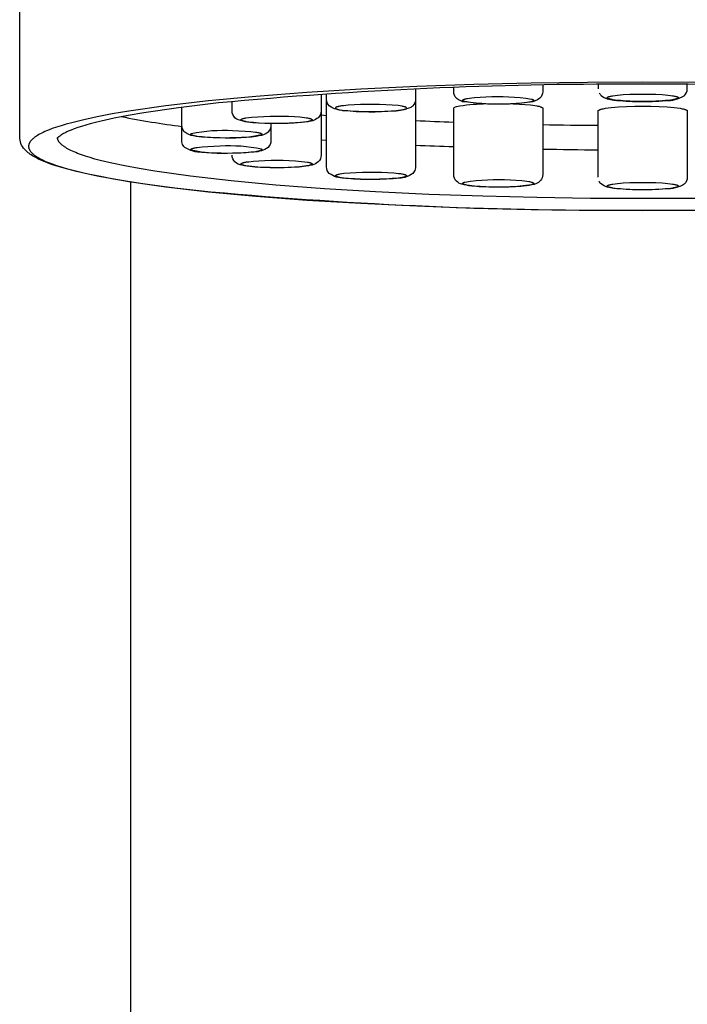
# Model space of a CAD drawing. Header units: millimetres. Extents: x -24 to 60, y 0 to 423.
# Tile 3 of 7: x -14 to 1, y 138 to 160. Entities that reach past the tile are written whole.
import ezdxf

# ---------------------------------------------------------------- set-up
doc = ezdxf.new("R2010")
doc.units = ezdxf.units.MM
doc.layers.get('0').update_dxf_attribs({"true_color": 0x000000})
doc.layers.add('DETAIL', color=7, linetype='Continuous', true_color=0x000000)

# ---------------------------------------------------------------- blocks, each defined once
blk = doc.blocks.new('74158_f')
at = {"layer": 'DETAIL', "lineweight": -3}
for p, q in [((-1, 158.952), (-1, 158.851)), ((-4.248, 158.786), (-4.249, 158.792)), ((-7.227, 158.265), (-7.106, 158.256)), ((-7.727, 158.091), (-7.727, 158.089)), ((-8.58, 157.811), (-8.552, 157.809)), ((-7.227, 157.705), (-7.106, 157.696)), ((-11.5, 125.825), (-11.5, 156.763)), ((-5.469, 156.845), (-5.494, 156.845))]:
    blk.add_line(p, q, dxfattribs=at)
for points in [[(9.855, 156.548, -0.024658), (0.107, 156.117, -0.024332), (-9.703, 156.532), (-10.512, 156.623), (-11.243, 156.72), (-11.894, 156.824), (-12.188, 156.879), (-12.46, 156.934), (-12.727, 156.995), (-12.969, 157.058), (-13.08, 157.09), (-13.185, 157.122), (-13.283, 157.155), (-13.376, 157.189), (-13.453, 157.219), (-13.525, 157.25), (-13.559, 157.266), (-13.593, 157.282), (-13.625, 157.298), (-13.656, 157.315), (-13.686, 157.332), (-13.715, 157.349), (-13.743, 157.367), (-13.769, 157.386), (-13.782, 157.395), (-13.795, 157.405), (-13.807, 157.414), (-13.819, 157.424), (-13.831, 157.434), (-13.842, 157.444), (-13.853, 157.455), (-13.864, 157.465, -0.183246), (-13.999, 157.733), (-14, 157.759), (-14, 206.391)], [(9.304, 158.559, 0.024204), (-0.162, 158.954, 0.024711), (-9.533, 158.535), (-10.429, 158.428), (-11.214, 158.313), (-11.562, 158.253), (-11.88, 158.191), (-12.166, 158.128), (-12.296, 158.096), (-12.419, 158.064), (-12.517, 158.036), (-12.609, 158.008), (-12.694, 157.98), (-12.773, 157.952), (-12.845, 157.925), (-12.91, 157.897), (-12.939, 157.884), (-12.967, 157.871), (-12.993, 157.858), (-13.017, 157.845), (-13.042, 157.831), (-13.064, 157.818), (-13.074, 157.811), (-13.084, 157.805), (-13.093, 157.799), (-13.101, 157.792), (-13.111, 157.784), (-13.121, 157.777), (-13.125, 157.773), (-13.129, 157.77), (-13.132, 157.767), (-13.135, 157.763), (-13.14, 157.758), (-13.144, 157.754), (-13.148, 157.75), (-13.15, 157.748), (-13.152, 157.745), (-13.152, 157.745), (-13.153, 157.744), (-13.153, 157.743), (-13.153, 157.743), (-13.154, 157.743), (-13.154, 157.743), (-13.154, 157.743), (-13.154, 157.743), (-13.154, 157.743), (-13.154, 157.743), (-13.154, 157.743), (-13.154, 157.743), (-13.154, 157.743), (-13.154, 157.743), (-13.154, 157.743), (-13.154, 157.743), (-13.154, 157.743), (-13.154, 157.743, 0.120748), (-13.15, 157.759)], [(-2.249, 158.934), (-2.249, 158.792, -0.20009), (-2.313, 158.641, -0.147901), (-2.533, 158.551, -0.033803), (-3.057, 158.51, -0.021444), (-3.68, 158.521), (-4.055, 158.57), (-4.107, 158.589, -0.09402), (-4.185, 158.641, -0.20258), (-4.249, 158.792), (-4.249, 158.883)], [(-0.979, 158.761, 0.086018), (-0.936, 158.7, 0.150713), (-0.652, 158.601, 0.02805), (-0.092, 158.568, 0.022747), (0.515, 158.587, 0.139571), (0.931, 158.695), (0.936, 158.7, 0.20258), (1, 158.851), (1, 158.95)], [(-7.227, 158.733), (-7.227, 158.355, -0.200457), (-7.291, 158.204, -0.149307), (-7.556, 158.107, -0.026396), (-8.105, 158.072), (-8.183, 158.071)], [(-5.106, 158.849), (-5.106, 158.619, -0.198758), (-5.17, 158.468, -0.078476), (-5.231, 158.425, -0.082314), (-5.651, 158.35, -0.021742), (-6.27, 158.337, -0.025059), (-6.744, 158.367), (-6.804, 158.375, -0.148094), (-7.043, 158.468, -0.20258), (-7.106, 158.619), (-7.106, 158.742)], [(-8.639, 158.083), (-8.718, 158.088, -0.109176), (-9.133, 158.178), (-9.163, 158.204, -0.20258), (-9.227, 158.355), (-9.227, 158.569)], [(-5.106, 158.589), (-5.106, 157.098, -0.061586), (-5.112, 157.048, -0.138559), (-5.17, 156.947, -0.150419), (-5.469, 156.845), (-5.536, 156.838, -0.024256), (-6.127, 156.814, -0.025423), (-6.708, 156.841, -0.14937), (-7.043, 156.947, -0.20258), (-7.106, 157.098), (-7.106, 158.589)], [(-6.744, 158.367), (-6.719, 158.366, 0.043681), (-5.592, 158.356), (-5.539, 158.361), (-5.489, 158.367), (-5.443, 158.373), (-5.422, 158.377), (-5.403, 158.38), (-5.385, 158.384), (-5.368, 158.388), (-5.361, 158.39), (-5.354, 158.392), (-5.347, 158.394), (-5.341, 158.396), (-5.335, 158.398), (-5.332, 158.399), (-5.33, 158.4), (-5.327, 158.401), (-5.325, 158.402), (-5.323, 158.403), (-5.321, 158.404), (-5.319, 158.405), (-5.317, 158.406), (-5.317, 158.407), (-5.316, 158.408), (-5.315, 158.408), (-5.314, 158.409), (-5.314, 158.409), (-5.313, 158.41), (-5.312, 158.41), (-5.312, 158.411), (-5.311, 158.411), (-5.31, 158.412), (-5.31, 158.412), (-5.31, 158.413), (-5.309, 158.413), (-5.309, 158.414), (-5.308, 158.415), (-5.308, 158.415), (-5.308, 158.416), (-5.307, 158.416), (-5.307, 158.417), (-5.307, 158.417), (-5.307, 158.418), (-5.307, 158.418), (-5.307, 158.419), (-5.307, 158.419), (-5.306, 158.42), (-5.306, 158.42), (-5.307, 158.421), (-5.307, 158.422), (-5.307, 158.422), (-5.307, 158.423), (-5.307, 158.423), (-5.307, 158.424), (-5.307, 158.424), (-5.308, 158.425), (-5.308, 158.425), (-5.308, 158.426), (-5.309, 158.426), (-5.309, 158.427), (-5.31, 158.427), (-5.31, 158.428), (-5.31, 158.429), (-5.311, 158.429), (-5.312, 158.43), (-5.312, 158.43), (-5.313, 158.431), (-5.313, 158.431), (-5.314, 158.432), (-5.315, 158.432), (-5.316, 158.433), (-5.316, 158.433), (-5.317, 158.434), (-5.318, 158.434), (-5.32, 158.435), (-5.322, 158.436), (-5.324, 158.437), (-5.326, 158.439), (-5.328, 158.44), (-5.331, 158.441), (-5.336, 158.443), (-5.341, 158.445), (-5.347, 158.447), (-5.354, 158.449), (-5.361, 158.45), (-5.376, 158.454), (-5.392, 158.458), (-5.41, 158.461), (-5.45, 158.468), (-5.494, 158.474, 0.043681), (-6.621, 158.484), (-6.674, 158.479), (-6.724, 158.473), (-6.769, 158.467), (-6.791, 158.464), (-6.81, 158.46), (-6.828, 158.456), (-6.845, 158.452), (-6.852, 158.45), (-6.859, 158.448), (-6.866, 158.446), (-6.872, 158.444), (-6.878, 158.442), (-6.881, 158.441), (-6.883, 158.44), (-6.886, 158.439), (-6.888, 158.438), (-6.89, 158.437), (-6.892, 158.436), (-6.894, 158.435), (-6.896, 158.434), (-6.896, 158.433), (-6.897, 158.433), (-6.898, 158.432), (-6.899, 158.432), (-6.899, 158.431), (-6.9, 158.431), (-6.901, 158.43), (-6.901, 158.43), (-6.902, 158.429), (-6.902, 158.429), (-6.903, 158.428), (-6.903, 158.427), (-6.904, 158.427), (-6.904, 158.426), (-6.905, 158.426), (-6.905, 158.425), (-6.905, 158.425), (-6.906, 158.424), (-6.906, 158.424), (-6.906, 158.423), (-6.906, 158.423), (-6.906, 158.422), (-6.906, 158.422), (-6.906, 158.421), (-6.906, 158.42), (-6.906, 158.42), (-6.906, 158.419), (-6.906, 158.419), (-6.906, 158.418), (-6.906, 158.418), (-6.906, 158.417), (-6.906, 158.417), (-6.906, 158.416), (-6.905, 158.416), (-6.905, 158.415), (-6.905, 158.415), (-6.904, 158.414), (-6.904, 158.413), (-6.903, 158.413), (-6.903, 158.412), (-6.902, 158.412), (-6.902, 158.411), (-6.901, 158.411), (-6.901, 158.41), (-6.9, 158.41), (-6.9, 158.409), (-6.899, 158.409), (-6.898, 158.408), (-6.897, 158.408), (-6.897, 158.407), (-6.896, 158.407), (-6.895, 158.406), (-6.893, 158.405), (-6.891, 158.404), (-6.889, 158.403), (-6.887, 158.402), (-6.885, 158.401), (-6.882, 158.4), (-6.877, 158.398), (-6.872, 158.396), (-6.866, 158.394), (-6.859, 158.392), (-6.852, 158.39), (-6.837, 158.386), (-6.821, 158.383), (-6.803, 158.379), (-6.763, 158.372), (-6.719, 158.366)], [(-5.108, 158.595), (-5.106, 158.589, -0.174813), (-5.11, 158.581)], [(-2.91, 158.515), (-2.773, 158.509), (-2.643, 158.5), (-2.526, 158.489), (-2.474, 158.483), (-2.426, 158.476), (-2.384, 158.469), (-2.365, 158.466), (-2.347, 158.462), (-2.331, 158.459), (-2.317, 158.455), (-2.303, 158.451), (-2.297, 158.449), (-2.292, 158.447), (-2.286, 158.445), (-2.281, 158.443), (-2.277, 158.441), (-2.273, 158.44), (-2.271, 158.439), (-2.269, 158.438), (-2.267, 158.437), (-2.265, 158.436), (-2.264, 158.435), (-2.262, 158.434), (-2.261, 158.433), (-2.259, 158.432), (-2.258, 158.431), (-2.257, 158.43), (-2.256, 158.43), (-2.256, 158.429), (-2.255, 158.429), (-2.255, 158.428), (-2.254, 158.428), (-2.254, 158.427), (-2.254, 158.427), (-2.253, 158.426), (-2.253, 158.426), (-2.252, 158.425), (-2.252, 158.425), (-2.252, 158.424), (-2.251, 158.424), (-2.251, 158.424), (-2.251, 158.423), (-2.251, 158.423), (-2.25, 158.422), (-2.25, 158.422), (-2.25, 158.421), (-2.25, 158.421), (-2.25, 158.42), (-2.25, 158.42), (-2.249, 158.419), (-2.249, 158.419), (-2.249, 158.418), (-2.249, 158.418), (-2.249, 158.418), (-2.249, 158.417), (-2.249, 156.925, -0.172587), (-2.297, 156.792), (-2.313, 156.774, -0.128358), (-2.442, 156.704), (-2.492, 156.692, -0.040537), (-2.988, 156.646, -0.020996), (-3.616, 156.651, -0.053761), (-4.067, 156.708, -0.129996), (-4.185, 156.774, -0.20258), (-4.249, 156.925), (-4.249, 158.417, -0.256386), (-4.189, 158.453, -0.048838), (-3.586, 158.515)], [(-9.498, 157.749), (-9.494, 157.749), (-9.498, 157.749), (-9.589, 157.751, -0.037345), (-10.096, 157.794, -0.144977), (-10.292, 157.88), (-10.304, 157.893, -0.180777), (-10.356, 158.031), (-10.356, 158.441)], [(-7.227, 158.355), (-7.227, 157.362, -0.200457), (-7.291, 157.211, -0.127395), (-7.431, 157.138, -0.050186), (-7.815, 157.09), (-7.899, 157.085, -0.020895), (-8.528, 157.084, -0.046741), (-9.007, 157.134, -0.137379), (-9.163, 157.211, -0.200643), (-9.227, 157.362)], [(-1, 156.865), (-1, 158.357), (-1, 158.358), (-1, 158.358), (-1, 158.359), (-1, 158.359), (-1, 158.36), (-0.999, 158.361), (-0.999, 158.361), (-0.999, 158.362), (-0.999, 158.362), (-0.998, 158.363), (-0.998, 158.364), (-0.998, 158.364), (-0.997, 158.365), (-0.997, 158.365), (-0.996, 158.366), (-0.996, 158.367), (-0.995, 158.367), (-0.995, 158.368), (-0.994, 158.368), (-0.994, 158.369), (-0.993, 158.37), (-0.992, 158.37), (-0.992, 158.371), (-0.991, 158.371), (-0.99, 158.372), (-0.989, 158.373), (-0.988, 158.373), (-0.987, 158.374), (-0.985, 158.375), (-0.983, 158.376), (-0.981, 158.377), (-0.979, 158.379), (-0.976, 158.38), (-0.974, 158.381), (-0.971, 158.382), (-0.968, 158.383), (-0.961, 158.386), (-0.954, 158.388), (-0.947, 158.391), (-0.939, 158.393), (-0.93, 158.396), (-0.91, 158.4), (-0.888, 158.405), (-0.864, 158.41), (-0.837, 158.414), (-0.776, 158.423), (-0.707, 158.431), (-0.63, 158.438), (-0.547, 158.445), (-0.368, 158.454), (-0.182, 158.46), (0, 158.462), (0.182, 158.46), (0.368, 158.454), (0.547, 158.445), (0.63, 158.438), (0.707, 158.431), (0.776, 158.423), (0.837, 158.414), (0.864, 158.41), (0.888, 158.405), (0.91, 158.4), (0.93, 158.396), (0.939, 158.393), (0.947, 158.391), (0.954, 158.388), (0.961, 158.386), (0.968, 158.383), (0.971, 158.382), (0.974, 158.381), (0.976, 158.38), (0.979, 158.379), (0.981, 158.377), (0.983, 158.376), (0.985, 158.375), (0.987, 158.374), (0.988, 158.373), (0.989, 158.373), (0.99, 158.372), (0.991, 158.371), (0.992, 158.371), (0.992, 158.37), (0.993, 158.37), (0.994, 158.369), (0.994, 158.368), (0.995, 158.368), (0.995, 158.367), (0.996, 158.367), (0.996, 158.366), (0.997, 158.365), (0.997, 158.365), (0.998, 158.364), (0.998, 158.364), (0.998, 158.363), (0.999, 158.362), (0.999, 158.362), (0.999, 158.361), (0.999, 158.361), (1, 158.36), (1, 158.359), (1, 158.359), (1, 158.358), (1, 158.358), (1, 158.357), (1, 156.865, -0.207211), (0.936, 156.714), (0.931, 156.709, -0.139571), (0.515, 156.601, -0.022747), (-0.092, 156.582, -0.02805), (-0.652, 156.615, -0.150713), (-0.936, 156.714, -0.086018), (-0.979, 156.775)], [(-9.33, 157.402, -0.022871), (-9.904, 157.424, -0.147725), (-10.292, 157.535, -0.063957), (-10.326, 157.579, -0.134711), (-10.356, 157.686), (-10.356, 158.031), (-10.354, 158.025)], [(-8.356, 158.031, -0.198618), (-8.419, 157.88, -0.120291), (-8.522, 157.819, -0.060032), (-8.962, 157.758, -0.014858), (-9.384, 157.747)], [(-8.356, 158.073), (-8.356, 157.686, -0.200457), (-8.419, 157.535, -0.150245), (-8.733, 157.432, -0.023885), (-9.213, 157.404)]]:
    blk.add_lwpolyline(points, format="xyb", dxfattribs=at)
for points in [[(1.24, 158.997), (0, 159.003), (-1.24, 158.997), (-2.511, 158.978), (-3.797, 158.947), (-5.08, 158.901), (-6.338, 158.841), (-7.551, 158.767), (-8.698, 158.68), (-9.758, 158.58), (-10.714, 158.469), (-11.551, 158.349), (-11.921, 158.287), (-12.258, 158.223), (-12.562, 158.157), (-12.831, 158.091), (-12.953, 158.058), (-13.066, 158.024), (-13.171, 157.991), (-13.267, 157.957), (-13.355, 157.923), (-13.396, 157.906), (-13.435, 157.89), (-13.472, 157.873), (-13.506, 157.856), (-13.539, 157.839), (-13.57, 157.823), (-13.598, 157.806), (-13.625, 157.789), (-13.638, 157.781), (-13.65, 157.772), (-13.661, 157.764), (-13.672, 157.756), (-13.683, 157.747), (-13.693, 157.739), (-13.703, 157.731), (-13.712, 157.723), (-13.721, 157.714), (-13.729, 157.706), (-13.737, 157.698), (-13.744, 157.69), (-13.751, 157.681), (-13.757, 157.673), (-13.763, 157.665), (-13.769, 157.657), (-13.774, 157.649), (-13.778, 157.641), (-13.783, 157.632), (-13.786, 157.624), (-13.79, 157.616), (-13.792, 157.608), (-13.795, 157.6), (-13.797, 157.592), (-13.798, 157.584), (-13.799, 157.576), (-13.8, 157.568), (-13.8, 157.56), (-13.8, 157.552), (-13.799, 157.544), (-13.798, 157.536), (-13.797, 157.528), (-13.795, 157.52), (-13.792, 157.512), (-13.79, 157.504), (-13.786, 157.496), (-13.783, 157.488), (-13.778, 157.479), (-13.774, 157.471), (-13.769, 157.463), (-13.763, 157.455), (-13.757, 157.447), (-13.751, 157.439), (-13.744, 157.43), (-13.737, 157.422), (-13.729, 157.414), (-13.721, 157.406), (-13.712, 157.397), (-13.703, 157.389), (-13.693, 157.381), (-13.683, 157.373), (-13.672, 157.364), (-13.661, 157.356), (-13.65, 157.348), (-13.638, 157.339), (-13.625, 157.331), (-13.598, 157.314), (-13.57, 157.298), (-13.539, 157.281), (-13.506, 157.264), (-13.472, 157.247), (-13.435, 157.23), (-13.396, 157.214), (-13.355, 157.197), (-13.267, 157.163), (-13.171, 157.13), (-13.066, 157.096), (-12.953, 157.062), (-12.831, 157.029), (-12.562, 156.963), (-12.258, 156.898), (-11.921, 156.833), (-11.551, 156.771), (-10.714, 156.651), (-9.758, 156.54), (-8.698, 156.44), (-7.551, 156.353), (-6.338, 156.279), (-5.08, 156.219), (-3.797, 156.173), (-2.511, 156.142), (-1.24, 156.123), (0, 156.118), (1.24, 156.123)], [(1.174, 156.39), (0, 156.384), (-1.174, 156.39), (-2.378, 156.407), (-3.596, 156.437), (-4.811, 156.48), (-6.004, 156.536), (-7.154, 156.606), (-8.243, 156.688), (-9.251, 156.782), (-10.162, 156.887), (-10.961, 157), (-11.316, 157.059), (-11.639, 157.119), (-11.931, 157.181), (-12.191, 157.244), (-12.309, 157.275), (-12.419, 157.307), (-12.52, 157.339), (-12.614, 157.371), (-12.7, 157.402), (-12.74, 157.418), (-12.778, 157.434), (-12.814, 157.45), (-12.848, 157.466), (-12.88, 157.482), (-12.911, 157.498), (-12.939, 157.514), (-12.966, 157.53), (-12.99, 157.545), (-13.002, 157.553), (-13.013, 157.561), (-13.024, 157.569), (-13.034, 157.577), (-13.044, 157.585), (-13.053, 157.593), (-13.062, 157.6), (-13.071, 157.608), (-13.079, 157.616), (-13.086, 157.624), (-13.094, 157.632), (-13.1, 157.639), (-13.107, 157.647), (-13.112, 157.655), (-13.118, 157.663), (-13.123, 157.67), (-13.127, 157.678), (-13.131, 157.686), (-13.135, 157.694), (-13.138, 157.701), (-13.141, 157.709), (-13.144, 157.717), (-13.146, 157.724), (-13.147, 157.732), (-13.149, 157.739), (-13.15, 157.747)]]:
    blk.add_lwpolyline(points, dxfattribs=at)
for points in [[(-0.8, 158.653), (-0.8, 158.653), (-0.8, 158.653), (-0.8, 158.654), (-0.8, 158.654), (-0.8, 158.655), (-0.8, 158.655), (-0.799, 158.656), (-0.799, 158.656), (-0.799, 158.657), (-0.799, 158.657), (-0.798, 158.658), (-0.798, 158.658), (-0.798, 158.659), (-0.798, 158.659), (-0.797, 158.66), (-0.797, 158.66), (-0.796, 158.661), (-0.796, 158.661), (-0.795, 158.661), (-0.795, 158.662), (-0.794, 158.662), (-0.794, 158.663), (-0.793, 158.663), (-0.793, 158.664), (-0.792, 158.664), (-0.791, 158.665), (-0.791, 158.665), (-0.79, 158.666), (-0.788, 158.667), (-0.787, 158.668), (-0.785, 158.669), (-0.783, 158.67), (-0.781, 158.671), (-0.779, 158.672), (-0.777, 158.673), (-0.774, 158.674), (-0.769, 158.676), (-0.764, 158.677), (-0.757, 158.679), (-0.751, 158.681), (-0.744, 158.683), (-0.728, 158.687), (-0.711, 158.691), (-0.691, 158.695), (-0.67, 158.698), (-0.621, 158.705), (-0.566, 158.712), (-0.504, 158.717), (-0.438, 158.723), (-0.294, 158.73), (-0.146, 158.735), (0, 158.736), (0.146, 158.735), (0.294, 158.73), (0.438, 158.723), (0.504, 158.717), (0.566, 158.712), (0.621, 158.705), (0.67, 158.698), (0.691, 158.695), (0.711, 158.691), (0.728, 158.687), (0.744, 158.683), (0.751, 158.681), (0.757, 158.679), (0.764, 158.677), (0.769, 158.676), (0.774, 158.674), (0.777, 158.673), (0.779, 158.672), (0.781, 158.671), (0.783, 158.67), (0.785, 158.669), (0.787, 158.668), (0.788, 158.667), (0.79, 158.666), (0.791, 158.665), (0.791, 158.665), (0.792, 158.664), (0.793, 158.664), (0.793, 158.663), (0.794, 158.663), (0.794, 158.662), (0.795, 158.662), (0.795, 158.661), (0.796, 158.661), (0.796, 158.661), (0.797, 158.66), (0.797, 158.66), (0.798, 158.659), (0.798, 158.659), (0.798, 158.658), (0.798, 158.658), (0.799, 158.657), (0.799, 158.657), (0.799, 158.656), (0.799, 158.656), (0.8, 158.655), (0.8, 158.655), (0.8, 158.654), (0.8, 158.654), (0.8, 158.653), (0.8, 158.653), (0.8, 158.653), (0.8, 158.652), (0.8, 158.652), (0.8, 158.651), (0.8, 158.651), (0.8, 158.65), (0.8, 158.65), (0.799, 158.649), (0.799, 158.649), (0.799, 158.648), (0.799, 158.648), (0.798, 158.647), (0.798, 158.647), (0.798, 158.646), (0.798, 158.646), (0.797, 158.645), (0.797, 158.645), (0.796, 158.645), (0.796, 158.644), (0.795, 158.644), (0.795, 158.643), (0.794, 158.643), (0.794, 158.642), (0.793, 158.642), (0.793, 158.641), (0.792, 158.641), (0.791, 158.64), (0.791, 158.64), (0.79, 158.639), (0.788, 158.638), (0.787, 158.637), (0.785, 158.636), (0.783, 158.635), (0.781, 158.634), (0.779, 158.633), (0.777, 158.632), (0.774, 158.631), (0.769, 158.63), (0.764, 158.628), (0.757, 158.626), (0.751, 158.624), (0.744, 158.622), (0.728, 158.618), (0.711, 158.614), (0.691, 158.61), (0.67, 158.607), (0.621, 158.6), (0.566, 158.593), (0.504, 158.588), (0.438, 158.583), (0.294, 158.575), (0.146, 158.57), (0, 158.569), (-0.146, 158.57), (-0.294, 158.575), (-0.438, 158.583), (-0.504, 158.588), (-0.566, 158.593), (-0.621, 158.6), (-0.67, 158.607), (-0.691, 158.61), (-0.711, 158.614), (-0.728, 158.618), (-0.744, 158.622), (-0.751, 158.624), (-0.757, 158.626), (-0.764, 158.628), (-0.769, 158.63), (-0.774, 158.631), (-0.777, 158.632), (-0.779, 158.633), (-0.781, 158.634), (-0.783, 158.635), (-0.785, 158.636), (-0.787, 158.637), (-0.788, 158.638), (-0.79, 158.639), (-0.791, 158.64), (-0.791, 158.64), (-0.792, 158.641), (-0.793, 158.641), (-0.793, 158.642), (-0.794, 158.642), (-0.794, 158.643), (-0.795, 158.643), (-0.795, 158.644), (-0.796, 158.644), (-0.796, 158.645), (-0.797, 158.645), (-0.797, 158.645), (-0.798, 158.646), (-0.798, 158.646), (-0.798, 158.647), (-0.798, 158.647), (-0.799, 158.648), (-0.799, 158.648), (-0.799, 158.649), (-0.799, 158.649), (-0.8, 158.65), (-0.8, 158.65), (-0.8, 158.651), (-0.8, 158.651), (-0.8, 158.652), (-0.8, 158.652)], [(0.8, 156.666), (0.8, 156.666), (0.8, 156.666), (0.8, 156.665), (0.8, 156.665), (0.8, 156.664), (0.8, 156.664), (0.799, 156.663), (0.799, 156.663), (0.799, 156.662), (0.799, 156.662), (0.798, 156.661), (0.798, 156.661), (0.798, 156.66), (0.798, 156.66), (0.797, 156.659), (0.797, 156.659), (0.796, 156.658), (0.796, 156.658), (0.795, 156.658), (0.795, 156.657), (0.794, 156.657), (0.794, 156.656), (0.793, 156.656), (0.793, 156.655), (0.792, 156.655), (0.791, 156.654), (0.791, 156.654), (0.79, 156.653), (0.788, 156.652), (0.787, 156.651), (0.785, 156.65), (0.783, 156.649), (0.781, 156.648), (0.779, 156.647), (0.777, 156.646), (0.774, 156.645), (0.769, 156.643), (0.764, 156.642), (0.757, 156.64), (0.751, 156.638), (0.744, 156.636), (0.728, 156.632), (0.711, 156.628), (0.691, 156.624), (0.67, 156.621), (0.621, 156.614), (0.566, 156.607), (0.504, 156.602), (0.438, 156.596), (0.294, 156.589), (0.146, 156.584), (0, 156.583), (-0.146, 156.584), (-0.294, 156.589), (-0.438, 156.596), (-0.504, 156.602), (-0.566, 156.607), (-0.621, 156.614), (-0.67, 156.621), (-0.691, 156.624), (-0.711, 156.628), (-0.728, 156.632), (-0.744, 156.636), (-0.751, 156.638), (-0.757, 156.64), (-0.764, 156.642), (-0.769, 156.643), (-0.774, 156.645), (-0.777, 156.646), (-0.779, 156.647), (-0.781, 156.648), (-0.783, 156.649), (-0.785, 156.65), (-0.787, 156.651), (-0.788, 156.652), (-0.79, 156.653), (-0.791, 156.654), (-0.791, 156.654), (-0.792, 156.655), (-0.793, 156.655), (-0.793, 156.656), (-0.794, 156.656), (-0.794, 156.657), (-0.795, 156.657), (-0.795, 156.658), (-0.796, 156.658), (-0.796, 156.658), (-0.797, 156.659), (-0.797, 156.659), (-0.798, 156.66), (-0.798, 156.66), (-0.798, 156.661), (-0.798, 156.661), (-0.799, 156.662), (-0.799, 156.662), (-0.799, 156.663), (-0.799, 156.663), (-0.8, 156.664), (-0.8, 156.664), (-0.8, 156.665), (-0.8, 156.665), (-0.8, 156.666), (-0.8, 156.666), (-0.8, 156.666), (-0.8, 156.667), (-0.8, 156.667), (-0.8, 156.668), (-0.8, 156.668), (-0.8, 156.669), (-0.8, 156.669), (-0.799, 156.67), (-0.799, 156.67), (-0.799, 156.671), (-0.799, 156.671), (-0.798, 156.672), (-0.798, 156.672), (-0.798, 156.673), (-0.798, 156.673), (-0.797, 156.674), (-0.797, 156.674), (-0.796, 156.674), (-0.796, 156.675), (-0.795, 156.675), (-0.795, 156.676), (-0.794, 156.676), (-0.794, 156.677), (-0.793, 156.677), (-0.793, 156.678), (-0.792, 156.678), (-0.791, 156.679), (-0.791, 156.679), (-0.79, 156.68), (-0.788, 156.681), (-0.787, 156.682), (-0.785, 156.683), (-0.783, 156.684), (-0.781, 156.685), (-0.779, 156.686), (-0.777, 156.687), (-0.774, 156.688), (-0.769, 156.689), (-0.764, 156.691), (-0.757, 156.693), (-0.751, 156.695), (-0.744, 156.697), (-0.728, 156.701), (-0.711, 156.705), (-0.691, 156.709), (-0.67, 156.712), (-0.621, 156.719), (-0.566, 156.726), (-0.504, 156.731), (-0.438, 156.736), (-0.294, 156.744), (-0.146, 156.749), (0, 156.75), (0.146, 156.749), (0.294, 156.744), (0.438, 156.736), (0.504, 156.731), (0.566, 156.726), (0.621, 156.719), (0.67, 156.712), (0.691, 156.709), (0.711, 156.705), (0.728, 156.701), (0.744, 156.697), (0.751, 156.695), (0.757, 156.693), (0.764, 156.691), (0.769, 156.689), (0.774, 156.688), (0.777, 156.687), (0.779, 156.686), (0.781, 156.685), (0.783, 156.684), (0.785, 156.683), (0.787, 156.682), (0.788, 156.681), (0.79, 156.68), (0.791, 156.679), (0.791, 156.679), (0.792, 156.678), (0.793, 156.678), (0.793, 156.677), (0.794, 156.677), (0.794, 156.676), (0.795, 156.676), (0.795, 156.675), (0.796, 156.675), (0.796, 156.674), (0.797, 156.674), (0.797, 156.674), (0.798, 156.673), (0.798, 156.673), (0.798, 156.672), (0.798, 156.672), (0.799, 156.671), (0.799, 156.671), (0.799, 156.67), (0.799, 156.67), (0.8, 156.669), (0.8, 156.669), (0.8, 156.668), (0.8, 156.668), (0.8, 156.667), (0.8, 156.667)]]:
    blk.add_lwpolyline(points, close=True, dxfattribs=at)
for points in [[(-4.001, 158.564), (-4.007, 158.566), (-4.012, 158.568), (-4.018, 158.569), (-4.022, 158.571), (-4.027, 158.573), (-4.029, 158.574), (-4.031, 158.575), (-4.033, 158.576), (-4.035, 158.577), (-4.037, 158.578), (-4.038, 158.579), (-4.04, 158.58), (-4.04, 158.58), (-4.041, 158.581), (-4.042, 158.581), (-4.042, 158.582), (-4.043, 158.582), (-4.044, 158.583), (-4.044, 158.583), (-4.045, 158.584), (-4.045, 158.584), (-4.046, 158.585), (-4.046, 158.585), (-4.046, 158.586), (-4.047, 158.586), (-4.047, 158.587), (-4.048, 158.587), (-4.048, 158.588), (-4.048, 158.588), (-4.048, 158.589), (-4.049, 158.589), (-4.049, 158.59), (-4.049, 158.59), (-4.049, 158.591), (-4.049, 158.591), (-4.049, 158.592), (-4.049, 158.592), (-4.049, 158.593), (-4.049, 158.593), (-4.049, 158.594), (-4.049, 158.594), (-4.049, 158.595), (-4.049, 158.595), (-4.049, 158.596), (-4.048, 158.597), (-4.048, 158.597), (-4.048, 158.598), (-4.047, 158.598), (-4.047, 158.599), (-4.047, 158.599), (-4.046, 158.6), (-4.046, 158.6), (-4.045, 158.601), (-4.045, 158.601), (-4.044, 158.602), (-4.044, 158.602), (-4.043, 158.603), (-4.043, 158.603), (-4.042, 158.604), (-4.041, 158.604), (-4.041, 158.605), (-4.04, 158.605), (-4.039, 158.606), (-4.038, 158.606), (-4.036, 158.608), (-4.035, 158.609), (-4.033, 158.61), (-4.03, 158.611), (-4.028, 158.612), (-4.026, 158.613), (-4.023, 158.614), (-4.018, 158.616), (-4.012, 158.618), (-4.005, 158.62), (-3.998, 158.622), (-3.991, 158.624), (-3.974, 158.628), (-3.956, 158.632), (-3.935, 158.636), (-3.89, 158.643), (-3.838, 158.649), (-3.78, 158.655), (-3.655, 158.665), (-3.523, 158.671, -0.054563), (-2.497, 158.621), (-2.492, 158.619), (-2.486, 158.618), (-2.481, 158.616), (-2.476, 158.614), (-2.471, 158.612), (-2.469, 158.611), (-2.467, 158.61), (-2.465, 158.609), (-2.464, 158.608), (-2.462, 158.607), (-2.46, 158.606), (-2.459, 158.605), (-2.458, 158.605), (-2.457, 158.604), (-2.457, 158.604), (-2.456, 158.604), (-2.455, 158.603), (-2.455, 158.603), (-2.454, 158.602), (-2.454, 158.602), (-2.453, 158.601), (-2.453, 158.601), (-2.452, 158.6), (-2.452, 158.6), (-2.452, 158.599), (-2.451, 158.599), (-2.451, 158.598), (-2.451, 158.597), (-2.45, 158.597), (-2.45, 158.596), (-2.45, 158.596), (-2.45, 158.595), (-2.45, 158.595), (-2.449, 158.594), (-2.449, 158.594), (-2.449, 158.593), (-2.449, 158.593), (-2.449, 158.592), (-2.449, 158.592), (-2.449, 158.591), (-2.449, 158.591), (-2.45, 158.59), (-2.45, 158.59), (-2.45, 158.589), (-2.45, 158.589), (-2.45, 158.588), (-2.451, 158.588), (-2.451, 158.587), (-2.451, 158.587), (-2.452, 158.586), (-2.452, 158.586), (-2.452, 158.585), (-2.453, 158.585), (-2.453, 158.584), (-2.454, 158.584), (-2.455, 158.583), (-2.455, 158.582), (-2.456, 158.582), (-2.456, 158.581), (-2.457, 158.581), (-2.458, 158.58), (-2.459, 158.58), (-2.459, 158.579), (-2.46, 158.579), (-2.462, 158.578), (-2.464, 158.577), (-2.466, 158.576), (-2.468, 158.575), (-2.47, 158.574), (-2.473, 158.573), (-2.475, 158.571), (-2.481, 158.569), (-2.487, 158.567), (-2.493, 158.565), (-2.5, 158.563), (-2.508, 158.561), (-2.524, 158.557), (-2.543, 158.553), (-2.563, 158.55), (-2.609, 158.543), (-2.661, 158.536), (-2.718, 158.53), (-2.843, 158.521), (-2.976, 158.514, -0.054563)], [(-8.627, 158.084), (-8.747, 158.092), (-8.802, 158.098), (-8.854, 158.104), (-8.901, 158.111), (-8.922, 158.115), (-8.941, 158.118), (-8.959, 158.122), (-8.967, 158.124), (-8.974, 158.126), (-8.982, 158.128), (-8.988, 158.13), (-8.994, 158.132), (-9, 158.134), (-9.003, 158.135), (-9.005, 158.136), (-9.007, 158.138), (-9.01, 158.139), (-9.012, 158.14), (-9.014, 158.141), (-9.016, 158.142), (-9.016, 158.142), (-9.017, 158.143), (-9.018, 158.143), (-9.019, 158.144), (-9.02, 158.144), (-9.02, 158.145), (-9.021, 158.145), (-9.022, 158.146), (-9.022, 158.147), (-9.023, 158.147), (-9.023, 158.148), (-9.024, 158.148), (-9.024, 158.149), (-9.025, 158.149), (-9.025, 158.15), (-9.025, 158.15), (-9.026, 158.151), (-9.026, 158.151), (-9.026, 158.152), (-9.027, 158.152), (-9.027, 158.153), (-9.027, 158.154), (-9.027, 158.154), (-9.027, 158.155), (-9.027, 158.155), (-9.027, 158.156), (-9.027, 158.156), (-9.027, 158.157), (-9.027, 158.157), (-9.027, 158.158), (-9.027, 158.158), (-9.027, 158.159), (-9.027, 158.159), (-9.026, 158.16), (-9.026, 158.16), (-9.026, 158.161), (-9.026, 158.161), (-9.025, 158.162), (-9.025, 158.163), (-9.024, 158.163), (-9.024, 158.164), (-9.024, 158.164), (-9.023, 158.165), (-9.022, 158.165), (-9.022, 158.166), (-9.021, 158.166), (-9.021, 158.167), (-9.02, 158.167), (-9.019, 158.168), (-9.019, 158.168), (-9.018, 158.169), (-9.017, 158.169), (-9.016, 158.17), (-9.014, 158.171), (-9.012, 158.172), (-9.01, 158.173), (-9.008, 158.174), (-9.006, 158.175), (-9.003, 158.176), (-8.998, 158.178), (-8.993, 158.18), (-8.987, 158.182), (-8.981, 158.184), (-8.975, 158.186), (-8.968, 158.188), (-8.953, 158.191), (-8.937, 158.195), (-8.92, 158.198, -0.046933), (-7.827, 158.228), (-7.708, 158.22), (-7.652, 158.214), (-7.6, 158.208), (-7.554, 158.201), (-7.533, 158.198), (-7.513, 158.194), (-7.496, 158.19), (-7.488, 158.188), (-7.48, 158.186), (-7.473, 158.184), (-7.466, 158.182), (-7.46, 158.18), (-7.455, 158.178), (-7.452, 158.177), (-7.449, 158.176), (-7.447, 158.174), (-7.445, 158.173), (-7.443, 158.172), (-7.441, 158.171), (-7.439, 158.17), (-7.438, 158.17), (-7.437, 158.169), (-7.436, 158.169), (-7.436, 158.168), (-7.435, 158.168), (-7.434, 158.167), (-7.434, 158.167), (-7.433, 158.166), (-7.432, 158.165), (-7.432, 158.165), (-7.431, 158.164), (-7.431, 158.164), (-7.43, 158.163), (-7.43, 158.163), (-7.429, 158.162), (-7.429, 158.162), (-7.429, 158.161), (-7.428, 158.161), (-7.428, 158.16), (-7.428, 158.16), (-7.428, 158.159), (-7.428, 158.159), (-7.427, 158.158), (-7.427, 158.157), (-7.427, 158.157), (-7.427, 158.156), (-7.427, 158.156), (-7.427, 158.155), (-7.427, 158.155), (-7.427, 158.154), (-7.428, 158.154), (-7.428, 158.153), (-7.428, 158.153), (-7.428, 158.152), (-7.428, 158.152), (-7.429, 158.151), (-7.429, 158.151), (-7.429, 158.15), (-7.43, 158.149), (-7.43, 158.149), (-7.431, 158.148), (-7.431, 158.148), (-7.431, 158.147), (-7.432, 158.147), (-7.433, 158.146), (-7.433, 158.146), (-7.434, 158.145), (-7.434, 158.145), (-7.435, 158.144), (-7.436, 158.144), (-7.437, 158.143), (-7.437, 158.143), (-7.439, 158.142), (-7.441, 158.141), (-7.443, 158.14), (-7.445, 158.139), (-7.447, 158.138), (-7.449, 158.137), (-7.451, 158.136), (-7.456, 158.134), (-7.461, 158.132), (-7.467, 158.13), (-7.473, 158.128), (-7.48, 158.126), (-7.487, 158.124), (-7.501, 158.121), (-7.517, 158.117), (-7.534, 158.114, -0.046933)], [(-9.495, 157.75), (-9.636, 157.754), (-9.775, 157.761), (-9.903, 157.771), (-9.96, 157.777), (-10.011, 157.784), (-10.034, 157.788), (-10.055, 157.791), (-10.074, 157.795), (-10.091, 157.799), (-10.099, 157.801), (-10.106, 157.803), (-10.113, 157.805), (-10.119, 157.807), (-10.125, 157.809), (-10.13, 157.811), (-10.133, 157.812), (-10.135, 157.813), (-10.137, 157.814), (-10.139, 157.815), (-10.141, 157.816), (-10.143, 157.817), (-10.145, 157.818), (-10.146, 157.819), (-10.146, 157.819), (-10.147, 157.82), (-10.148, 157.82), (-10.148, 157.821), (-10.149, 157.821), (-10.15, 157.822), (-10.15, 157.822), (-10.151, 157.823), (-10.151, 157.823), (-10.152, 157.824), (-10.152, 157.824), (-10.153, 157.825), (-10.153, 157.825), (-10.153, 157.826), (-10.154, 157.826), (-10.154, 157.827), (-10.154, 157.827), (-10.155, 157.828), (-10.155, 157.828), (-10.155, 157.829), (-10.155, 157.829), (-10.155, 157.83), (-10.156, 157.83), (-10.156, 157.831), (-10.156, 157.831), (-10.156, 157.832), (-10.156, 157.832), (-10.156, 157.833), (-10.156, 157.833), (-10.155, 157.834), (-10.155, 157.834), (-10.155, 157.835), (-10.155, 157.835), (-10.155, 157.836), (-10.155, 157.836), (-10.154, 157.837), (-10.154, 157.837), (-10.154, 157.838), (-10.154, 157.838), (-10.153, 157.839), (-10.153, 157.839), (-10.152, 157.839), (-10.152, 157.84), (-10.152, 157.84), (-10.151, 157.841), (-10.151, 157.841), (-10.15, 157.842), (-10.15, 157.842), (-10.149, 157.843), (-10.148, 157.843), (-10.148, 157.844), (-10.147, 157.844), (-10.146, 157.845), (-10.145, 157.846), (-10.144, 157.846, -0.069842), (-9.217, 157.914), (-9.076, 157.91), (-8.937, 157.903), (-8.808, 157.893), (-8.751, 157.887), (-8.7, 157.88), (-8.677, 157.876), (-8.656, 157.873), (-8.637, 157.869), (-8.62, 157.865), (-8.612, 157.863), (-8.605, 157.861), (-8.598, 157.859), (-8.592, 157.857), (-8.586, 157.855), (-8.581, 157.853), (-8.579, 157.852), (-8.576, 157.851), (-8.574, 157.85), (-8.572, 157.849), (-8.57, 157.848), (-8.568, 157.847), (-8.567, 157.846), (-8.566, 157.845), (-8.565, 157.845), (-8.564, 157.844), (-8.564, 157.844), (-8.563, 157.843), (-8.562, 157.843), (-8.562, 157.842), (-8.561, 157.842), (-8.561, 157.841), (-8.56, 157.841), (-8.56, 157.84), (-8.559, 157.84), (-8.559, 157.839), (-8.558, 157.839), (-8.558, 157.838), (-8.558, 157.838), (-8.557, 157.837), (-8.557, 157.837), (-8.557, 157.836), (-8.556, 157.836), (-8.556, 157.835), (-8.556, 157.835), (-8.556, 157.834), (-8.556, 157.834), (-8.556, 157.833), (-8.556, 157.833), (-8.556, 157.832), (-8.556, 157.832), (-8.556, 157.831), (-8.556, 157.831), (-8.556, 157.83), (-8.556, 157.83), (-8.556, 157.829), (-8.556, 157.829), (-8.556, 157.828), (-8.557, 157.828), (-8.557, 157.827), (-8.557, 157.827), (-8.557, 157.826), (-8.558, 157.826), (-8.558, 157.825), (-8.559, 157.825), (-8.559, 157.824), (-8.559, 157.824), (-8.56, 157.823), (-8.56, 157.823), (-8.561, 157.823), (-8.561, 157.822), (-8.562, 157.822), (-8.562, 157.821), (-8.563, 157.821), (-8.564, 157.82), (-8.564, 157.82), (-8.565, 157.819), (-8.566, 157.818), (-8.568, 157.817, -0.069842)], [(-9.217, 157.405, -0.069842), (-10.144, 157.473), (-10.145, 157.473), (-10.146, 157.474), (-10.147, 157.475), (-10.148, 157.475), (-10.148, 157.476), (-10.149, 157.476), (-10.15, 157.477), (-10.15, 157.477), (-10.151, 157.478), (-10.151, 157.478), (-10.152, 157.479), (-10.152, 157.479), (-10.152, 157.48), (-10.153, 157.48), (-10.153, 157.48), (-10.154, 157.481), (-10.154, 157.481), (-10.154, 157.482), (-10.154, 157.482), (-10.155, 157.483), (-10.155, 157.483), (-10.155, 157.484), (-10.155, 157.484), (-10.155, 157.485), (-10.155, 157.485), (-10.156, 157.486), (-10.156, 157.486), (-10.156, 157.487), (-10.156, 157.487), (-10.156, 157.488), (-10.156, 157.488), (-10.156, 157.489), (-10.155, 157.489), (-10.155, 157.49), (-10.155, 157.49), (-10.155, 157.491), (-10.155, 157.491), (-10.154, 157.492), (-10.154, 157.492), (-10.154, 157.493), (-10.153, 157.493), (-10.153, 157.494), (-10.153, 157.494), (-10.152, 157.495), (-10.152, 157.495), (-10.151, 157.496), (-10.151, 157.496), (-10.15, 157.497), (-10.15, 157.497), (-10.149, 157.498), (-10.148, 157.498), (-10.148, 157.499), (-10.147, 157.499), (-10.146, 157.5), (-10.146, 157.5), (-10.145, 157.501), (-10.143, 157.502), (-10.141, 157.503), (-10.139, 157.504), (-10.137, 157.505), (-10.135, 157.506), (-10.133, 157.507), (-10.13, 157.508), (-10.125, 157.51), (-10.119, 157.512), (-10.113, 157.514), (-10.106, 157.516), (-10.099, 157.518), (-10.091, 157.52), (-10.074, 157.524), (-10.055, 157.528), (-10.034, 157.531), (-10.011, 157.535), (-9.96, 157.542), (-9.903, 157.548), (-9.775, 157.558), (-9.636, 157.565), (-9.495, 157.569, -0.069842), (-8.568, 157.502), (-8.566, 157.501), (-8.565, 157.5), (-8.564, 157.499), (-8.564, 157.499), (-8.563, 157.498), (-8.562, 157.498), (-8.562, 157.497), (-8.561, 157.497), (-8.561, 157.496), (-8.56, 157.496), (-8.56, 157.496), (-8.559, 157.495), (-8.559, 157.495), (-8.559, 157.494), (-8.558, 157.494), (-8.558, 157.493), (-8.557, 157.493), (-8.557, 157.492), (-8.557, 157.492), (-8.557, 157.491), (-8.556, 157.491), (-8.556, 157.49), (-8.556, 157.49), (-8.556, 157.489), (-8.556, 157.489), (-8.556, 157.488), (-8.556, 157.488), (-8.556, 157.487), (-8.556, 157.487), (-8.556, 157.486), (-8.556, 157.486), (-8.556, 157.485), (-8.556, 157.485), (-8.556, 157.484), (-8.556, 157.484), (-8.556, 157.483), (-8.557, 157.483), (-8.557, 157.482), (-8.557, 157.482), (-8.558, 157.481), (-8.558, 157.481), (-8.558, 157.48), (-8.559, 157.48), (-8.559, 157.479), (-8.56, 157.479), (-8.56, 157.478), (-8.561, 157.478), (-8.561, 157.477), (-8.562, 157.477), (-8.562, 157.476), (-8.563, 157.476), (-8.564, 157.475), (-8.564, 157.475), (-8.565, 157.474), (-8.566, 157.474), (-8.567, 157.473), (-8.568, 157.472), (-8.57, 157.471), (-8.572, 157.47), (-8.574, 157.469), (-8.576, 157.468), (-8.579, 157.467), (-8.581, 157.466), (-8.586, 157.464), (-8.592, 157.462), (-8.598, 157.46), (-8.605, 157.458), (-8.612, 157.456), (-8.62, 157.454), (-8.637, 157.45), (-8.656, 157.446), (-8.677, 157.443), (-8.7, 157.439), (-8.751, 157.432), (-8.808, 157.426), (-8.937, 157.416), (-9.076, 157.409)], [(-7.827, 157.091, -0.046933), (-8.92, 157.121), (-8.937, 157.124), (-8.953, 157.128), (-8.968, 157.131), (-8.975, 157.133), (-8.981, 157.135), (-8.987, 157.137), (-8.993, 157.139), (-8.998, 157.141), (-9.003, 157.143), (-9.006, 157.144), (-9.008, 157.145), (-9.01, 157.146), (-9.012, 157.147), (-9.014, 157.148), (-9.016, 157.149), (-9.017, 157.15), (-9.018, 157.15), (-9.019, 157.151), (-9.019, 157.151), (-9.02, 157.152), (-9.021, 157.152), (-9.021, 157.153), (-9.022, 157.153), (-9.022, 157.154), (-9.023, 157.154), (-9.024, 157.155), (-9.024, 157.155), (-9.024, 157.156), (-9.025, 157.156), (-9.025, 157.157), (-9.026, 157.158), (-9.026, 157.158), (-9.026, 157.159), (-9.026, 157.159), (-9.027, 157.16), (-9.027, 157.16), (-9.027, 157.161), (-9.027, 157.161), (-9.027, 157.162), (-9.027, 157.162), (-9.027, 157.163), (-9.027, 157.163), (-9.027, 157.164), (-9.027, 157.164), (-9.027, 157.165), (-9.027, 157.165), (-9.027, 157.166), (-9.027, 157.167), (-9.026, 157.167), (-9.026, 157.168), (-9.026, 157.168), (-9.025, 157.169), (-9.025, 157.169), (-9.025, 157.17), (-9.024, 157.17), (-9.024, 157.171), (-9.023, 157.171), (-9.023, 157.172), (-9.022, 157.172), (-9.022, 157.173), (-9.021, 157.174), (-9.02, 157.174), (-9.02, 157.175), (-9.019, 157.175), (-9.018, 157.176), (-9.017, 157.176), (-9.016, 157.177), (-9.016, 157.177), (-9.014, 157.178), (-9.012, 157.179), (-9.01, 157.18), (-9.007, 157.181), (-9.005, 157.183), (-9.003, 157.184), (-9, 157.185), (-8.994, 157.187), (-8.988, 157.189), (-8.982, 157.191), (-8.974, 157.193), (-8.967, 157.195), (-8.959, 157.197), (-8.941, 157.201), (-8.922, 157.204), (-8.901, 157.208), (-8.854, 157.215), (-8.802, 157.221), (-8.747, 157.227), (-8.627, 157.235, -0.046933), (-7.534, 157.205), (-7.517, 157.202), (-7.501, 157.198), (-7.487, 157.195), (-7.48, 157.193), (-7.473, 157.191), (-7.467, 157.189), (-7.461, 157.187), (-7.456, 157.185), (-7.451, 157.183), (-7.449, 157.182), (-7.447, 157.181), (-7.445, 157.18), (-7.443, 157.179), (-7.441, 157.178), (-7.439, 157.177), (-7.437, 157.176), (-7.437, 157.176), (-7.436, 157.175), (-7.435, 157.175), (-7.434, 157.174), (-7.434, 157.174), (-7.433, 157.173), (-7.433, 157.173), (-7.432, 157.172), (-7.431, 157.172), (-7.431, 157.171), (-7.431, 157.171), (-7.43, 157.17), (-7.43, 157.169), (-7.429, 157.169), (-7.429, 157.168), (-7.429, 157.168), (-7.428, 157.167), (-7.428, 157.167), (-7.428, 157.166), (-7.428, 157.166), (-7.428, 157.165), (-7.427, 157.165), (-7.427, 157.164), (-7.427, 157.164), (-7.427, 157.163), (-7.427, 157.163), (-7.427, 157.162), (-7.427, 157.162), (-7.427, 157.161), (-7.428, 157.16), (-7.428, 157.16), (-7.428, 157.159), (-7.428, 157.159), (-7.428, 157.158), (-7.429, 157.158), (-7.429, 157.157), (-7.429, 157.157), (-7.43, 157.156), (-7.43, 157.156), (-7.431, 157.155), (-7.431, 157.155), (-7.432, 157.154), (-7.432, 157.154), (-7.433, 157.153), (-7.434, 157.152), (-7.434, 157.152), (-7.435, 157.151), (-7.436, 157.151), (-7.436, 157.15), (-7.437, 157.15), (-7.438, 157.149), (-7.439, 157.149), (-7.441, 157.148), (-7.443, 157.147), (-7.445, 157.146), (-7.447, 157.144), (-7.449, 157.143), (-7.452, 157.142), (-7.455, 157.141), (-7.46, 157.139), (-7.466, 157.137), (-7.473, 157.135), (-7.48, 157.133), (-7.488, 157.131), (-7.496, 157.129), (-7.513, 157.125), (-7.533, 157.121), (-7.554, 157.118), (-7.6, 157.111), (-7.652, 157.105), (-7.708, 157.099)], [(-5.494, 156.845, -0.043681), (-6.621, 156.835), (-6.674, 156.84), (-6.724, 156.846), (-6.769, 156.852), (-6.791, 156.855), (-6.81, 156.859), (-6.828, 156.863), (-6.845, 156.867), (-6.852, 156.869), (-6.859, 156.871), (-6.866, 156.873), (-6.872, 156.875), (-6.878, 156.877), (-6.881, 156.878), (-6.883, 156.879), (-6.886, 156.88), (-6.888, 156.881), (-6.89, 156.882), (-6.892, 156.883), (-6.894, 156.884), (-6.896, 156.885), (-6.896, 156.886), (-6.897, 156.886), (-6.898, 156.887), (-6.899, 156.887), (-6.899, 156.888), (-6.9, 156.888), (-6.901, 156.889), (-6.901, 156.889), (-6.902, 156.89), (-6.902, 156.89), (-6.903, 156.891), (-6.903, 156.892), (-6.904, 156.892), (-6.904, 156.893), (-6.905, 156.893), (-6.905, 156.894), (-6.905, 156.894), (-6.906, 156.895), (-6.906, 156.895), (-6.906, 156.896), (-6.906, 156.896), (-6.906, 156.897), (-6.906, 156.897), (-6.906, 156.898), (-6.906, 156.899), (-6.906, 156.899), (-6.906, 156.9), (-6.906, 156.9), (-6.906, 156.901), (-6.906, 156.901), (-6.906, 156.902), (-6.906, 156.902), (-6.906, 156.903), (-6.905, 156.903), (-6.905, 156.904), (-6.905, 156.904), (-6.904, 156.905), (-6.904, 156.906), (-6.903, 156.906), (-6.903, 156.907), (-6.902, 156.907), (-6.902, 156.908), (-6.901, 156.908), (-6.901, 156.909), (-6.9, 156.909), (-6.9, 156.91), (-6.899, 156.91), (-6.898, 156.911), (-6.897, 156.911), (-6.897, 156.912), (-6.896, 156.912), (-6.895, 156.913), (-6.893, 156.914), (-6.891, 156.915), (-6.889, 156.916), (-6.887, 156.917), (-6.885, 156.918), (-6.882, 156.919), (-6.877, 156.921), (-6.872, 156.923), (-6.866, 156.925), (-6.859, 156.927), (-6.852, 156.929), (-6.837, 156.933), (-6.821, 156.936), (-6.803, 156.94), (-6.763, 156.947), (-6.719, 156.953, -0.043681), (-5.592, 156.963), (-5.539, 156.958), (-5.489, 156.952), (-5.443, 156.946), (-5.422, 156.942), (-5.403, 156.939), (-5.385, 156.935), (-5.368, 156.931), (-5.361, 156.929), (-5.354, 156.927), (-5.347, 156.925), (-5.341, 156.923), (-5.335, 156.921), (-5.332, 156.92), (-5.33, 156.919), (-5.327, 156.918), (-5.325, 156.917), (-5.323, 156.916), (-5.321, 156.915), (-5.319, 156.914), (-5.317, 156.913), (-5.317, 156.912), (-5.316, 156.911), (-5.315, 156.911), (-5.314, 156.91), (-5.314, 156.91), (-5.313, 156.909), (-5.312, 156.909), (-5.312, 156.908), (-5.311, 156.908), (-5.31, 156.907), (-5.31, 156.907), (-5.31, 156.906), (-5.309, 156.906), (-5.309, 156.905), (-5.308, 156.904), (-5.308, 156.904), (-5.308, 156.903), (-5.307, 156.903), (-5.307, 156.902), (-5.307, 156.902), (-5.307, 156.901), (-5.307, 156.901), (-5.307, 156.9), (-5.307, 156.9), (-5.306, 156.899), (-5.306, 156.899), (-5.307, 156.898), (-5.307, 156.897), (-5.307, 156.897), (-5.307, 156.896), (-5.307, 156.896), (-5.307, 156.895), (-5.307, 156.895), (-5.308, 156.894), (-5.308, 156.894), (-5.308, 156.893), (-5.309, 156.893), (-5.309, 156.892), (-5.31, 156.892), (-5.31, 156.891), (-5.31, 156.89), (-5.311, 156.89), (-5.312, 156.889), (-5.312, 156.889), (-5.313, 156.888), (-5.313, 156.888), (-5.314, 156.887), (-5.315, 156.887), (-5.316, 156.886), (-5.316, 156.886), (-5.317, 156.885), (-5.318, 156.885), (-5.32, 156.884), (-5.322, 156.883), (-5.324, 156.882), (-5.326, 156.88), (-5.328, 156.879), (-5.331, 156.878), (-5.336, 156.876), (-5.341, 156.874), (-5.347, 156.872), (-5.354, 156.87), (-5.361, 156.869), (-5.376, 156.865), (-5.392, 156.861), (-5.41, 156.858), (-5.45, 156.851)], [(-2.497, 156.698, -0.054563), (-3.523, 156.648), (-3.655, 156.654), (-3.78, 156.664), (-3.838, 156.67), (-3.89, 156.676), (-3.935, 156.683), (-3.956, 156.687), (-3.974, 156.691), (-3.991, 156.695), (-3.998, 156.697), (-4.005, 156.699), (-4.012, 156.701), (-4.018, 156.703), (-4.023, 156.705), (-4.026, 156.706), (-4.028, 156.707), (-4.03, 156.708), (-4.033, 156.709), (-4.035, 156.71), (-4.036, 156.711), (-4.038, 156.713), (-4.039, 156.713), (-4.04, 156.714), (-4.041, 156.714), (-4.041, 156.715), (-4.042, 156.715), (-4.043, 156.716), (-4.043, 156.716), (-4.044, 156.717), (-4.044, 156.717), (-4.045, 156.718), (-4.045, 156.718), (-4.046, 156.719), (-4.046, 156.719), (-4.047, 156.72), (-4.047, 156.72), (-4.047, 156.721), (-4.048, 156.721), (-4.048, 156.722), (-4.048, 156.722), (-4.049, 156.723), (-4.049, 156.724), (-4.049, 156.724), (-4.049, 156.725), (-4.049, 156.725), (-4.049, 156.726), (-4.049, 156.726), (-4.049, 156.727), (-4.049, 156.727), (-4.049, 156.728), (-4.049, 156.728), (-4.049, 156.729), (-4.049, 156.729), (-4.049, 156.73), (-4.048, 156.73), (-4.048, 156.731), (-4.048, 156.731), (-4.048, 156.732), (-4.047, 156.732), (-4.047, 156.733), (-4.046, 156.733), (-4.046, 156.734), (-4.046, 156.734), (-4.045, 156.735), (-4.045, 156.735), (-4.044, 156.736), (-4.044, 156.736), (-4.043, 156.737), (-4.042, 156.737), (-4.042, 156.738), (-4.041, 156.738), (-4.04, 156.739), (-4.04, 156.739), (-4.038, 156.74), (-4.037, 156.741), (-4.035, 156.742), (-4.033, 156.743), (-4.031, 156.744), (-4.029, 156.745), (-4.027, 156.746), (-4.022, 156.748), (-4.018, 156.75), (-4.012, 156.751), (-4.007, 156.753), (-4.001, 156.755, -0.054563), (-2.976, 156.805), (-2.843, 156.798), (-2.718, 156.789), (-2.661, 156.783), (-2.609, 156.776), (-2.563, 156.769), (-2.543, 156.766), (-2.524, 156.762), (-2.508, 156.758), (-2.5, 156.756), (-2.493, 156.754), (-2.487, 156.752), (-2.481, 156.75), (-2.475, 156.748), (-2.473, 156.746), (-2.47, 156.745), (-2.468, 156.744), (-2.466, 156.743), (-2.464, 156.742), (-2.462, 156.741), (-2.46, 156.74), (-2.459, 156.74), (-2.459, 156.739), (-2.458, 156.739), (-2.457, 156.738), (-2.456, 156.738), (-2.456, 156.737), (-2.455, 156.737), (-2.455, 156.736), (-2.454, 156.735), (-2.453, 156.735), (-2.453, 156.734), (-2.452, 156.734), (-2.452, 156.733), (-2.452, 156.733), (-2.451, 156.732), (-2.451, 156.732), (-2.451, 156.731), (-2.45, 156.731), (-2.45, 156.73), (-2.45, 156.73), (-2.45, 156.729), (-2.45, 156.729), (-2.449, 156.728), (-2.449, 156.728), (-2.449, 156.727), (-2.449, 156.727), (-2.449, 156.726), (-2.449, 156.726), (-2.449, 156.725), (-2.449, 156.725), (-2.45, 156.724), (-2.45, 156.724), (-2.45, 156.723), (-2.45, 156.723), (-2.45, 156.722), (-2.451, 156.722), (-2.451, 156.721), (-2.451, 156.72), (-2.452, 156.72), (-2.452, 156.719), (-2.452, 156.719), (-2.453, 156.718), (-2.453, 156.718), (-2.454, 156.717), (-2.454, 156.717), (-2.455, 156.716), (-2.455, 156.716), (-2.456, 156.715), (-2.457, 156.715), (-2.457, 156.714), (-2.458, 156.714), (-2.459, 156.714), (-2.46, 156.713), (-2.462, 156.712), (-2.464, 156.711), (-2.465, 156.71), (-2.467, 156.709), (-2.469, 156.708), (-2.471, 156.707), (-2.476, 156.705), (-2.481, 156.703), (-2.486, 156.701), (-2.492, 156.7)]]:
    blk.add_lwpolyline(points, format="xyb", close=True, dxfattribs=at)
for centre, radius, start, end in [((-4.008, 158.74), 0.176, 254.3292, 272.2132), ((-7.772, 178.031), 20.191, 258.7337, 262.652), ((-0.632, 255.294), 97.257, 267.36332, 267.86863), ((-0.026, 276.025), 117.997, 268.92018, 269.52703), ((-0.585, 260.374), 102.887, 267.48162, 267.95899), ((-0.024, 280.373), 122.895, 268.96251, 269.54478)]:
    blk.add_arc(centre, radius, start, end, dxfattribs=at)

msp = doc.modelspace()

# ---------------------------------------------------------------- block references
msp.add_blockref('74158_f', (0, 0))

doc.saveas('drawing.dxf')
